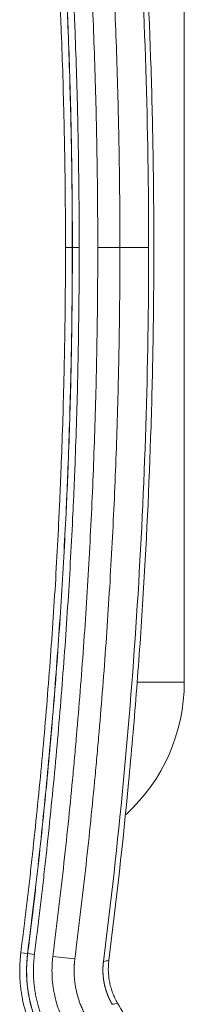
# Model space of a CAD drawing. Header units: millimetres. Extents: x 0 to 594, y 0 to 420.
# Tile 226 of 256: x 365 to 368.61, y 298.15 to 319.85. Entities that reach past the tile are written whole.
import ezdxf

# ---------------------------------------------------------------- set-up
doc = ezdxf.new("R2010")
doc.units = ezdxf.units.MM
doc.layers.add('1', color=7, linetype='Continuous', true_color=0xffffff)

msp = doc.modelspace()

# ---------------------------------------------------------------- linework, layer by layer
at = {"layer": '1', "color": 155, "linetype": 'Continuous', "lineweight": 18}
for p, q in [((368.615, 324.848), (368.615, 305.248)), ((366.712, 314.824), (367.2, 314.824))]:
    msp.add_line(p, q, dxfattribs=at)
at = {"layer": '1', "color": 155, "linetype": 'Continuous', "lineweight": 13}
for p, q in [((368.615, 305.248), (367.582, 305.248)), ((365.02, 299.288), (365.169, 299.271)), ((365.169, 299.271), (365.171, 299.271)), ((365.171, 299.271), (365.32, 299.254)), ((366.209, 299.154), (365.725, 299.209))]:
    msp.add_line(p, q, dxfattribs=at)
at = {"layer": '1', "color": 155, "linetype": 'Continuous', "lineweight": 18}
msp.add_arc((364.665, 305.248), 3.95, 312.5545, 0, dxfattribs=at)
at = {"layer": '1', "color": 155, "linetype": 'Continuous', "lineweight": 13}
for points, knots in [([(365.169, 330.378), (365.178, 330.297), (365.189, 330.216), (365.201, 330.116), (365.204, 330.096), (365.209, 330.055), (365.216, 329.995), (365.224, 329.934), (365.234, 329.854), (365.239, 329.813), (365.249, 329.733), (365.263, 329.612), (365.278, 329.491), (365.307, 329.249), (365.325, 329.087), (365.363, 328.765), (365.381, 328.603), (365.435, 328.119), (365.469, 327.796), (365.536, 327.15), (365.568, 326.826), (365.66, 325.856), (365.716, 325.209), (365.819, 323.913), (365.865, 323.265), (365.947, 321.968), (365.983, 321.319), (366.022, 320.508), (366.029, 320.346), (366.043, 320.021), (366.05, 319.859), (366.069, 319.372), (366.092, 318.722), (366.11, 318.073), (366.122, 317.586), (366.125, 317.423), (366.132, 317.098), (366.14, 316.611), (366.148, 315.962), (366.151, 315.474), (366.152, 315.23), (366.152, 315.149), (366.152, 314.987), (366.152, 314.906), (366.153, 314.824)], [0, 0, 0, 0, 0.015625, 0.015625, 0.019531, 0.019531, 0.023437, 0.03125, 0.03125, 0.039062, 0.039062, 0.046875, 0.0625, 0.0625, 0.09375, 0.09375, 0.125, 0.125, 0.1875, 0.1875, 0.25, 0.25, 0.375, 0.375, 0.5, 0.5, 0.625, 0.625, 0.65625, 0.65625, 0.6875, 0.6875, 0.75, 0.8125, 0.8125, 0.84375, 0.84375, 0.875, 0.9375, 0.96875, 0.96875, 0.984375, 0.984375, 1, 1, 1, 1]), ([(366.155, 314.824), (366.155, 314.906), (366.154, 314.987), (366.154, 315.149), (366.154, 315.23), (366.153, 315.474), (366.15, 315.961), (366.142, 316.611), (366.134, 317.098), (366.127, 317.423), (366.124, 317.586), (366.112, 318.073), (366.094, 318.722), (366.071, 319.372), (366.052, 319.859), (366.045, 320.021), (366.031, 320.346), (366.024, 320.508), (365.985, 321.319), (365.949, 321.968), (365.867, 323.265), (365.821, 323.913), (365.719, 325.209), (365.662, 325.856), (365.57, 326.826), (365.538, 327.15), (365.471, 327.796), (365.437, 328.119), (365.383, 328.603), (365.365, 328.765), (365.328, 329.088), (365.309, 329.249), (365.28, 329.491), (365.265, 329.612), (365.251, 329.733), (365.241, 329.814), (365.236, 329.854), (365.226, 329.935), (365.219, 329.995), (365.211, 330.056), (365.206, 330.096), (365.203, 330.116), (365.191, 330.217), (365.18, 330.297), (365.171, 330.378)], [0, 0, 0, 0, 0.015625, 0.015625, 0.03125, 0.03125, 0.0625, 0.125, 0.15625, 0.15625, 0.1875, 0.1875, 0.25, 0.3125, 0.3125, 0.34375, 0.34375, 0.375, 0.375, 0.5, 0.5, 0.625, 0.625, 0.75, 0.75, 0.8125, 0.8125, 0.875, 0.875, 0.90625, 0.90625, 0.9375, 0.9375, 0.953125, 0.960937, 0.960937, 0.96875, 0.96875, 0.976562, 0.980469, 0.980469, 0.984375, 0.984375, 1, 1, 1, 1]), ([(365.32, 330.395), (365.324, 330.354), (365.334, 330.274), (365.345, 330.193), (365.352, 330.132), (365.355, 330.112), (365.36, 330.072), (365.367, 330.011), (365.375, 329.951), (365.385, 329.87), (365.39, 329.83), (365.4, 329.749), (365.414, 329.628), (365.429, 329.507), (365.458, 329.265), (365.477, 329.103), (365.514, 328.78), (365.532, 328.618), (365.586, 328.133), (365.62, 327.81), (365.687, 327.163), (365.719, 326.839), (365.812, 325.868), (365.868, 325.22), (365.971, 323.923), (366.017, 323.274), (366.099, 321.976), (366.135, 321.326), (366.173, 320.514), (366.181, 320.352), (366.195, 320.027), (366.202, 319.864), (366.221, 319.377), (366.244, 318.727), (366.262, 318.076), (366.273, 317.589), (366.277, 317.426), (366.283, 317.101), (366.292, 316.613), (366.3, 315.963), (366.303, 315.475), (366.304, 315.231), (366.304, 315.15), (366.304, 314.987), (366.304, 314.906), (366.304, 314.824)], [0, 0, 0, 0, 0.007813, 0.015625, 0.015625, 0.019531, 0.019531, 0.023438, 0.03125, 0.03125, 0.039063, 0.039063, 0.046875, 0.0625, 0.0625, 0.09375, 0.09375, 0.125, 0.125, 0.1875, 0.1875, 0.25, 0.25, 0.375, 0.375, 0.5, 0.5, 0.625, 0.625, 0.65625, 0.65625, 0.6875, 0.6875, 0.75, 0.8125, 0.8125, 0.84375, 0.84375, 0.875, 0.9375, 0.96875, 0.96875, 0.984375, 0.984375, 1, 1, 1, 1]), ([(366.712, 314.824), (366.712, 315.477), (366.707, 316.129), (366.694, 316.945), (366.691, 317.108), (366.685, 317.434), (366.674, 317.923), (366.66, 318.412), (366.63, 319.39), (366.604, 320.042), (366.542, 321.345), (366.506, 321.996), (366.424, 323.299), (366.377, 323.95), (366.3, 324.925), (366.26, 325.413), (366.216, 325.9), (366.187, 326.225), (366.172, 326.387), (366.095, 327.199), (366.028, 327.848), (365.92, 328.821), (365.882, 329.145), (365.825, 329.631), (365.805, 329.793), (365.775, 330.035), (365.765, 330.116), (365.75, 330.238), (365.745, 330.278), (365.739, 330.329), (365.737, 330.339), (365.735, 330.359), (365.733, 330.369), (365.731, 330.39), (365.73, 330.4), (365.727, 330.42), (365.726, 330.43), (365.725, 330.44)], [0, 0, 0, 0, 0.125, 0.125, 0.15625, 0.15625, 0.1875, 0.25, 0.25, 0.375, 0.375, 0.5, 0.5, 0.625, 0.625, 0.6875, 0.71875, 0.71875, 0.75, 0.75, 0.875, 0.875, 0.9375, 0.9375, 0.96875, 0.96875, 0.984375, 0.984375, 0.992187, 0.992187, 0.994141, 0.994141, 0.996094, 0.996094, 0.998047, 0.998047, 1, 1, 1, 1]), ([(366.209, 330.494), (366.21, 330.484), (366.211, 330.474), (366.214, 330.454), (366.215, 330.444), (366.218, 330.423), (366.219, 330.413), (366.221, 330.398), (366.222, 330.393), (366.223, 330.383), (366.224, 330.378), (366.23, 330.332), (366.235, 330.291), (366.25, 330.17), (366.26, 330.088), (366.28, 329.926), (366.29, 329.845), (366.309, 329.682), (366.319, 329.601), (366.367, 329.195), (366.405, 328.87), (366.513, 327.894), (366.58, 327.242), (366.658, 326.428), (366.673, 326.265), (366.702, 325.939), (366.746, 325.45), (366.786, 324.96), (366.864, 323.981), (366.91, 323.328), (366.993, 322.021), (367.029, 321.368), (367.091, 320.06), (367.117, 319.406), (367.148, 318.425), (367.161, 317.934), (367.172, 317.443), (367.179, 317.116), (367.181, 316.952), (367.194, 316.134), (367.2, 315.479), (367.2, 314.824)], [0, 0, 0, 0, 0.001953, 0.001953, 0.003906, 0.003906, 0.005859, 0.005859, 0.006836, 0.006836, 0.007813, 0.007813, 0.015625, 0.015625, 0.03125, 0.03125, 0.046875, 0.046875, 0.0625, 0.0625, 0.125, 0.125, 0.25, 0.25, 0.28125, 0.28125, 0.3125, 0.375, 0.375, 0.5, 0.5, 0.625, 0.625, 0.75, 0.75, 0.8125, 0.84375, 0.84375, 0.875, 0.875, 1, 1, 1, 1]), ([(366.003, 314.824), (366.003, 314.905), (366.003, 314.987), (366.002, 315.149), (366.002, 315.23), (366.001, 315.473), (365.998, 315.96), (365.99, 316.609), (365.982, 317.096), (365.975, 317.42), (365.972, 317.583), (365.96, 318.069), (365.942, 318.718), (365.919, 319.367), (365.9, 319.853), (365.893, 320.015), (365.879, 320.34), (365.872, 320.502), (365.833, 321.312), (365.798, 321.96), (365.716, 323.256), (365.669, 323.903), (365.567, 325.198), (365.511, 325.844), (365.419, 326.813), (365.387, 327.136), (365.32, 327.782), (365.286, 328.105), (365.232, 328.588), (365.214, 328.75), (365.176, 329.072), (365.158, 329.233), (365.129, 329.475), (365.114, 329.596), (365.1, 329.717), (365.09, 329.797), (365.085, 329.838), (365.075, 329.918), (365.067, 329.979), (365.06, 330.039), (365.056, 330.069), (365.055, 330.079), (365.052, 330.099), (365.051, 330.109), (365.045, 330.16), (365.034, 330.24), (365.025, 330.321), (365.02, 330.361)], [0, 0, 0, 0, 0.015625, 0.015625, 0.03125, 0.03125, 0.0625, 0.125, 0.15625, 0.15625, 0.1875, 0.1875, 0.25, 0.3125, 0.3125, 0.34375, 0.34375, 0.375, 0.375, 0.5, 0.5, 0.625, 0.625, 0.75, 0.75, 0.8125, 0.8125, 0.875, 0.875, 0.90625, 0.90625, 0.9375, 0.9375, 0.953125, 0.960937, 0.960937, 0.96875, 0.96875, 0.976563, 0.980469, 0.980469, 0.982422, 0.982422, 0.984375, 0.984375, 0.992188, 1, 1, 1, 1]), ([(365.02, 299.288), (365.025, 299.328), (365.034, 299.408), (365.045, 299.489), (365.051, 299.539), (365.052, 299.549), (365.055, 299.569), (365.056, 299.58), (365.06, 299.61), (365.067, 299.67), (365.075, 299.731), (365.085, 299.811), (365.09, 299.851), (365.1, 299.932), (365.114, 300.053), (365.129, 300.174), (365.158, 300.415), (365.176, 300.576), (365.214, 300.899), (365.232, 301.06), (365.286, 301.544), (365.32, 301.867), (365.387, 302.512), (365.419, 302.835), (365.511, 303.804), (365.567, 304.451), (365.669, 305.745), (365.716, 306.393), (365.798, 307.688), (365.833, 308.336), (365.872, 309.147), (365.879, 309.309), (365.893, 309.633), (365.9, 309.795), (365.919, 310.282), (365.942, 310.931), (365.96, 311.579), (365.972, 312.066), (365.975, 312.228), (365.982, 312.553), (365.99, 313.039), (365.998, 313.688), (366.001, 314.175), (366.002, 314.419), (366.002, 314.5), (366.003, 314.662), (366.003, 314.743), (366.003, 314.824)], [0, 0, 0, 0, 0.007812, 0.015625, 0.015625, 0.017578, 0.017578, 0.019531, 0.019531, 0.023437, 0.03125, 0.03125, 0.039062, 0.039062, 0.046875, 0.0625, 0.0625, 0.09375, 0.09375, 0.125, 0.125, 0.1875, 0.1875, 0.25, 0.25, 0.375, 0.375, 0.5, 0.5, 0.625, 0.625, 0.65625, 0.65625, 0.6875, 0.6875, 0.75, 0.8125, 0.8125, 0.84375, 0.84375, 0.875, 0.9375, 0.96875, 0.96875, 0.984375, 0.984375, 1, 1, 1, 1]), ([(366.153, 314.824), (366.152, 314.743), (366.152, 314.662), (366.152, 314.499), (366.152, 314.418), (366.151, 314.174), (366.148, 313.687), (366.14, 313.037), (366.132, 312.55), (366.125, 312.225), (366.122, 312.063), (366.11, 311.576), (366.092, 310.926), (366.069, 310.277), (366.05, 309.79), (366.043, 309.628), (366.029, 309.303), (366.022, 309.141), (365.983, 308.329), (365.947, 307.681), (365.865, 306.384), (365.819, 305.736), (365.716, 304.44), (365.66, 303.793), (365.568, 302.822), (365.536, 302.499), (365.469, 301.853), (365.435, 301.53), (365.381, 301.045), (365.363, 300.884), (365.325, 300.561), (365.307, 300.4), (365.278, 300.158), (365.263, 300.037), (365.249, 299.916), (365.239, 299.835), (365.234, 299.795), (365.224, 299.714), (365.216, 299.654), (365.209, 299.593), (365.204, 299.553), (365.201, 299.533), (365.189, 299.432), (365.178, 299.352), (365.169, 299.271)], [0, 0, 0, 0, 0.015625, 0.015625, 0.03125, 0.03125, 0.0625, 0.125, 0.15625, 0.15625, 0.1875, 0.1875, 0.25, 0.3125, 0.3125, 0.34375, 0.34375, 0.375, 0.375, 0.5, 0.5, 0.625, 0.625, 0.75, 0.75, 0.8125, 0.8125, 0.875, 0.875, 0.90625, 0.90625, 0.9375, 0.9375, 0.953125, 0.960937, 0.960937, 0.96875, 0.96875, 0.976562, 0.980469, 0.980469, 0.984375, 0.984375, 1, 1, 1, 1]), ([(365.171, 299.271), (365.18, 299.351), (365.191, 299.432), (365.203, 299.533), (365.206, 299.553), (365.211, 299.593), (365.219, 299.654), (365.226, 299.714), (365.236, 299.795), (365.241, 299.835), (365.251, 299.916), (365.265, 300.037), (365.28, 300.158), (365.309, 300.4), (365.328, 300.561), (365.365, 300.884), (365.383, 301.045), (365.437, 301.53), (365.471, 301.853), (365.538, 302.499), (365.57, 302.822), (365.662, 303.792), (365.719, 304.44), (365.821, 305.736), (365.867, 306.384), (365.949, 307.681), (365.985, 308.329), (366.024, 309.141), (366.031, 309.303), (366.045, 309.628), (366.052, 309.79), (366.071, 310.277), (366.094, 310.926), (366.112, 311.576), (366.124, 312.063), (366.127, 312.225), (366.134, 312.55), (366.142, 313.037), (366.15, 313.687), (366.153, 314.174), (366.154, 314.418), (366.154, 314.499), (366.154, 314.662), (366.155, 314.743), (366.155, 314.824)], [0, 0, 0, 0, 0.015625, 0.015625, 0.019531, 0.019531, 0.023437, 0.03125, 0.03125, 0.039062, 0.039062, 0.046875, 0.0625, 0.0625, 0.09375, 0.09375, 0.125, 0.125, 0.1875, 0.1875, 0.25, 0.25, 0.375, 0.375, 0.5, 0.5, 0.625, 0.625, 0.65625, 0.65625, 0.6875, 0.6875, 0.75, 0.8125, 0.8125, 0.84375, 0.84375, 0.875, 0.9375, 0.96875, 0.96875, 0.984375, 0.984375, 1, 1, 1, 1]), ([(366.304, 314.824), (366.304, 314.743), (366.304, 314.662), (366.304, 314.499), (366.304, 314.418), (366.303, 314.174), (366.3, 313.686), (366.292, 313.035), (366.283, 312.548), (366.277, 312.223), (366.273, 312.06), (366.262, 311.572), (366.244, 310.922), (366.221, 310.272), (366.202, 309.784), (366.195, 309.622), (366.181, 309.297), (366.173, 309.134), (366.135, 308.322), (366.099, 307.673), (366.017, 306.375), (365.971, 305.726), (365.868, 304.429), (365.812, 303.781), (365.719, 302.809), (365.687, 302.486), (365.62, 301.839), (365.586, 301.515), (365.532, 301.03), (365.514, 300.869), (365.477, 300.546), (365.458, 300.384), (365.429, 300.142), (365.414, 300.021), (365.4, 299.9), (365.39, 299.819), (365.385, 299.779), (365.375, 299.698), (365.367, 299.637), (365.36, 299.577), (365.355, 299.536), (365.352, 299.516), (365.345, 299.456), (365.334, 299.375), (365.324, 299.294), (365.32, 299.254)], [0, 0, 0, 0, 0.015625, 0.015625, 0.03125, 0.03125, 0.0625, 0.125, 0.15625, 0.15625, 0.1875, 0.1875, 0.25, 0.3125, 0.3125, 0.34375, 0.34375, 0.375, 0.375, 0.5, 0.5, 0.625, 0.625, 0.75, 0.75, 0.8125, 0.8125, 0.875, 0.875, 0.90625, 0.90625, 0.9375, 0.9375, 0.953125, 0.960937, 0.960937, 0.96875, 0.96875, 0.976562, 0.980469, 0.980469, 0.984375, 0.984375, 0.992187, 1, 1, 1, 1]), ([(365.725, 299.209), (365.726, 299.219), (365.727, 299.229), (365.73, 299.249), (365.731, 299.259), (365.733, 299.279), (365.735, 299.289), (365.737, 299.31), (365.739, 299.32), (365.745, 299.37), (365.75, 299.411), (365.765, 299.532), (365.775, 299.613), (365.805, 299.856), (365.825, 300.018), (365.882, 300.504), (365.92, 300.828), (366.028, 301.8), (366.095, 302.449), (366.172, 303.261), (366.187, 303.424), (366.216, 303.749), (366.26, 304.236), (366.3, 304.724), (366.377, 305.699), (366.424, 306.35), (366.506, 307.652), (366.542, 308.304), (366.604, 309.607), (366.63, 310.259), (366.66, 311.236), (366.674, 311.726), (366.685, 312.215), (366.691, 312.541), (366.694, 312.704), (366.707, 313.519), (366.712, 314.172), (366.712, 314.824)], [0, 0, 0, 0, 0.001953, 0.001953, 0.003906, 0.003906, 0.005859, 0.005859, 0.007813, 0.007813, 0.015625, 0.015625, 0.03125, 0.03125, 0.0625, 0.0625, 0.125, 0.125, 0.25, 0.25, 0.28125, 0.28125, 0.3125, 0.375, 0.375, 0.5, 0.5, 0.625, 0.625, 0.75, 0.75, 0.8125, 0.84375, 0.84375, 0.875, 0.875, 1, 1, 1, 1]), ([(367.2, 314.824), (367.2, 314.17), (367.194, 313.515), (367.181, 312.697), (367.179, 312.533), (367.172, 312.206), (367.161, 311.715), (367.148, 311.224), (367.117, 310.243), (367.091, 309.589), (367.029, 308.281), (366.993, 307.627), (366.91, 306.32), (366.864, 305.667), (366.786, 304.688), (366.746, 304.199), (366.702, 303.71), (366.673, 303.384), (366.658, 303.221), (366.58, 302.406), (366.513, 301.755), (366.405, 300.779), (366.367, 300.454), (366.319, 300.048), (366.309, 299.966), (366.29, 299.804), (366.28, 299.723), (366.26, 299.56), (366.25, 299.479), (366.235, 299.357), (366.23, 299.317), (366.224, 299.271), (366.223, 299.266), (366.222, 299.256), (366.221, 299.251), (366.219, 299.235), (366.218, 299.225), (366.215, 299.205), (366.214, 299.195), (366.211, 299.174), (366.21, 299.164), (366.209, 299.154)], [0, 0, 0, 0, 0.125, 0.125, 0.15625, 0.15625, 0.1875, 0.25, 0.25, 0.375, 0.375, 0.5, 0.5, 0.625, 0.625, 0.6875, 0.71875, 0.71875, 0.75, 0.75, 0.875, 0.875, 0.9375, 0.9375, 0.953125, 0.953125, 0.96875, 0.96875, 0.984375, 0.984375, 0.992187, 0.992187, 0.993164, 0.993164, 0.994141, 0.994141, 0.996094, 0.996094, 0.998047, 0.998047, 1, 1, 1, 1]), ([(365.429, 297.272), (365.408, 297.311), (365.387, 297.349), (365.347, 297.427), (365.328, 297.466), (365.291, 297.545), (365.273, 297.585), (365.238, 297.665), (365.222, 297.705), (365.199, 297.767), (365.191, 297.787), (365.18, 297.818), (365.176, 297.828), (365.169, 297.849), (365.152, 297.901), (365.135, 297.953), (365.099, 298.079), (365.078, 298.163), (365.056, 298.271), (365.052, 298.292), (365.046, 298.324), (365.045, 298.335), (365.041, 298.357), (365.039, 298.367), (365.03, 298.421), (365.024, 298.465), (365.014, 298.551), (365.01, 298.594), (365.003, 298.681), (365, 298.724), (364.998, 298.789), (364.997, 298.832), (364.996, 298.875), (364.997, 298.94), (364.998, 298.984), (365.001, 299.071), (365.004, 299.114), (365.011, 299.201), (365.015, 299.244), (365.02, 299.288)], [0, 0, 0, 0, 0.0625, 0.0625, 0.125, 0.125, 0.1875, 0.1875, 0.25, 0.25, 0.28125, 0.28125, 0.296875, 0.296875, 0.3125, 0.375, 0.375, 0.5, 0.5, 0.53125, 0.53125, 0.546875, 0.546875, 0.5625, 0.5625, 0.625, 0.625, 0.6875, 0.6875, 0.75, 0.75, 0.78125, 0.8125, 0.8125, 0.875, 0.875, 0.9375, 0.9375, 1, 1, 1, 1]), ([(365.169, 299.271), (365.164, 299.229), (365.16, 299.188), (365.154, 299.105), (365.151, 299.063), (365.147, 298.981), (365.146, 298.939), (365.146, 298.877), (365.146, 298.836), (365.147, 298.794), (365.15, 298.732), (365.155, 298.649), (365.163, 298.567), (365.173, 298.484), (365.179, 298.443), (365.187, 298.392), (365.189, 298.381), (365.192, 298.361), (365.194, 298.35), (365.2, 298.319), (365.204, 298.299), (365.224, 298.197), (365.244, 298.116), (365.279, 297.995), (365.292, 297.956), (365.308, 297.906), (365.311, 297.896), (365.318, 297.876), (365.322, 297.866), (365.332, 297.837), (365.34, 297.817), (365.362, 297.759), (365.378, 297.72), (365.41, 297.643), (365.428, 297.605), (365.463, 297.53), (365.482, 297.493), (365.52, 297.418), (365.54, 297.382), (365.56, 297.345)], [0, 0, 0, 0, 0.0625, 0.0625, 0.125, 0.125, 0.1875, 0.1875, 0.21875, 0.25, 0.25, 0.3125, 0.375, 0.375, 0.4375, 0.4375, 0.453125, 0.453125, 0.46875, 0.46875, 0.5, 0.5, 0.625, 0.625, 0.6875, 0.6875, 0.703125, 0.703125, 0.71875, 0.71875, 0.75, 0.75, 0.8125, 0.8125, 0.875, 0.875, 0.9375, 0.9375, 1, 1, 1, 1]), ([(365.562, 297.346), (365.542, 297.383), (365.522, 297.419), (365.484, 297.493), (365.465, 297.53), (365.43, 297.605), (365.413, 297.643), (365.38, 297.719), (365.365, 297.758), (365.32, 297.873), (365.294, 297.952), (365.259, 298.071), (365.248, 298.112), (365.233, 298.172), (365.229, 298.193), (365.222, 298.223), (365.219, 298.233), (365.215, 298.254), (365.213, 298.264), (365.202, 298.315), (365.187, 298.397), (365.175, 298.48), (365.165, 298.563), (365.161, 298.604), (365.156, 298.667), (365.155, 298.687), (365.153, 298.719), (365.152, 298.729), (365.151, 298.75), (365.151, 298.76), (365.15, 298.792), (365.149, 298.834), (365.148, 298.875), (365.148, 298.938), (365.149, 298.979), (365.153, 299.063), (365.156, 299.104), (365.162, 299.188), (365.166, 299.229), (365.171, 299.271)], [0, 0, 0, 0, 0.0625, 0.0625, 0.125, 0.125, 0.1875, 0.1875, 0.25, 0.25, 0.375, 0.375, 0.4375, 0.4375, 0.46875, 0.46875, 0.484375, 0.484375, 0.5, 0.5, 0.5625, 0.625, 0.625, 0.6875, 0.6875, 0.71875, 0.71875, 0.734375, 0.734375, 0.75, 0.75, 0.78125, 0.8125, 0.8125, 0.875, 0.875, 0.9375, 0.9375, 1, 1, 1, 1]), ([(365.32, 299.254), (365.315, 299.214), (365.312, 299.175), (365.305, 299.095), (365.303, 299.056), (365.299, 298.976), (365.298, 298.937), (365.298, 298.877), (365.298, 298.837), (365.299, 298.797), (365.3, 298.767), (365.301, 298.757), (365.302, 298.738), (365.302, 298.728), (365.304, 298.698), (365.306, 298.678), (365.31, 298.618), (365.314, 298.579), (365.324, 298.5), (365.335, 298.421), (365.35, 298.343), (365.36, 298.294), (365.362, 298.284), (365.366, 298.265), (365.368, 298.255), (365.375, 298.226), (365.379, 298.206), (365.394, 298.149), (365.404, 298.11), (365.437, 297.996), (365.462, 297.922), (365.505, 297.811), (365.52, 297.775), (365.551, 297.702), (365.567, 297.666), (365.601, 297.595), (365.618, 297.559), (365.655, 297.489), (365.673, 297.454), (365.693, 297.419)], [0, 0, 0, 0, 0.0625, 0.0625, 0.125, 0.125, 0.1875, 0.1875, 0.21875, 0.25, 0.25, 0.265625, 0.265625, 0.28125, 0.28125, 0.3125, 0.3125, 0.375, 0.375, 0.4375, 0.5, 0.5, 0.515625, 0.515625, 0.53125, 0.53125, 0.5625, 0.5625, 0.625, 0.625, 0.75, 0.75, 0.8125, 0.8125, 0.875, 0.875, 0.9375, 0.9375, 1, 1, 1, 1]), ([(366.049, 297.617), (366.041, 297.632), (366.032, 297.647), (366.016, 297.678), (366.008, 297.693), (365.984, 297.739), (365.969, 297.77), (365.947, 297.816), (365.94, 297.832), (365.925, 297.863), (365.919, 297.879), (365.898, 297.926), (365.885, 297.958), (365.848, 298.054), (365.826, 298.118), (365.788, 298.25), (365.771, 298.317), (365.754, 298.401), (365.75, 298.418), (365.746, 298.444), (365.744, 298.453), (365.741, 298.47), (365.734, 298.513), (365.728, 298.555), (365.715, 298.658), (365.71, 298.727), (365.705, 298.864), (365.705, 298.933), (365.709, 299.019), (365.71, 299.036), (365.712, 299.071), (365.714, 299.088), (365.716, 299.122), (365.718, 299.14), (365.721, 299.174), (365.723, 299.191), (365.725, 299.209)], [0, 0, 0, 0, 0.03125, 0.03125, 0.0625, 0.0625, 0.125, 0.125, 0.15625, 0.15625, 0.1875, 0.1875, 0.25, 0.25, 0.375, 0.375, 0.5, 0.5, 0.53125, 0.53125, 0.546875, 0.546875, 0.5625, 0.625, 0.625, 0.75, 0.75, 0.875, 0.875, 0.90625, 0.90625, 0.9375, 0.9375, 0.96875, 0.96875, 1, 1, 1, 1]), ([(366.209, 299.154), (366.208, 299.147), (366.207, 299.14), (366.206, 299.126), (366.205, 299.119), (366.203, 299.098), (366.201, 299.084), (366.199, 299.063), (366.199, 299.056), (366.198, 299.041), (366.197, 299.034), (366.196, 299.013), (366.195, 298.999), (366.194, 298.978), (366.194, 298.971), (366.193, 298.957), (366.193, 298.936), (366.192, 298.915), (366.192, 298.873), (366.193, 298.845), (366.196, 298.76), (366.2, 298.704), (366.21, 298.62), (366.214, 298.592), (366.22, 298.557), (366.221, 298.55), (366.224, 298.536), (366.225, 298.529), (366.229, 298.508), (366.232, 298.494), (366.246, 298.425), (366.259, 298.37), (366.283, 298.29), (366.291, 298.263), (366.309, 298.21), (366.319, 298.183), (366.334, 298.144), (366.339, 298.131), (366.347, 298.112), (366.35, 298.105), (366.354, 298.096), (366.355, 298.092), (366.358, 298.086), (366.365, 298.07), (366.372, 298.054), (366.381, 298.035), (366.384, 298.028), (366.389, 298.016), (366.404, 297.984), (366.42, 297.952), (366.436, 297.921), (366.44, 297.915), (366.446, 297.902), (366.45, 297.896), (366.46, 297.878), (366.467, 297.865), (366.474, 297.853)], [0, 0, 0, 0, 0.015625, 0.015625, 0.03125, 0.03125, 0.0625, 0.0625, 0.078125, 0.078125, 0.09375, 0.09375, 0.125, 0.125, 0.140625, 0.140625, 0.15625, 0.1875, 0.1875, 0.25, 0.25, 0.375, 0.375, 0.4375, 0.4375, 0.453125, 0.453125, 0.46875, 0.46875, 0.5, 0.5, 0.625, 0.625, 0.6875, 0.6875, 0.75, 0.75, 0.78125, 0.78125, 0.796875, 0.796875, 0.804688, 0.804688, 0.8125, 0.84375, 0.84375, 0.859375, 0.859375, 0.875, 0.9375, 0.9375, 0.953125, 0.953125, 0.96875, 0.96875, 1, 1, 1, 1])]:
    msp.add_open_spline(points, degree=3, knots=knots, dxfattribs=at)
at = {"layer": '1', "color": 155, "linetype": 'Continuous', "lineweight": 18}
for points, knots in [([(366.838, 330.552), (367.003, 329.249), (367.148, 327.942), (367.396, 325.326), (367.499, 324.015), (367.665, 321.392), (367.727, 320.08), (367.81, 317.453), (367.831, 316.138), (367.831, 314.824)], [0, 0, 0, 0, 0.25, 0.25, 0.5, 0.5, 0.75, 0.75, 1, 1, 1, 1]), ([(367.946, 314.824), (367.946, 314.989), (367.945, 315.153), (367.944, 315.481), (367.943, 315.645), (367.939, 316.138), (367.935, 316.466), (367.92, 317.451), (367.904, 318.107), (367.842, 320.074), (367.78, 321.384), (367.657, 323.347), (367.611, 324.001), (367.508, 325.308), (367.451, 325.961), (367.266, 327.92), (367.121, 329.225), (366.957, 330.529)], [0, 0, 0, 0, 0.03125, 0.03125, 0.0625, 0.0625, 0.125, 0.125, 0.25, 0.25, 0.5, 0.5, 0.625, 0.625, 0.75, 0.75, 1, 1, 1, 1]), ([(366.003, 314.824), (366.007, 314.824), (366.012, 314.824), (366.022, 314.824), (366.031, 314.824), (366.04, 314.824), (366.047, 314.824), (366.049, 314.824), (366.053, 314.824), (366.054, 314.824), (366.056, 314.824), (366.062, 314.824), (366.071, 314.824), (366.084, 314.824), (366.091, 314.824), (366.096, 314.824), (366.097, 314.824), (366.099, 314.824), (366.102, 314.824), (366.104, 314.824), (366.109, 314.824), (366.116, 314.824), (366.122, 314.824), (366.126, 314.824), (366.127, 314.824), (366.129, 314.824), (366.13, 314.824), (366.131, 314.824), (366.134, 314.824), (366.139, 314.824), (366.144, 314.824), (366.147, 314.824), (366.149, 314.824), (366.149, 314.824), (366.15, 314.824), (366.151, 314.824), (366.152, 314.824), (366.152, 314.824), (366.153, 314.824)], [0, 0, 0, 0, 0.0625, 0.0625, 0.125, 0.1875, 0.1875, 0.21875, 0.21875, 0.234375, 0.234375, 0.25, 0.3125, 0.375, 0.4375, 0.4375, 0.453125, 0.453125, 0.46875, 0.5, 0.5, 0.5625, 0.625, 0.625, 0.65625, 0.65625, 0.671875, 0.671875, 0.6875, 0.75, 0.8125, 0.875, 0.875, 0.90625, 0.90625, 0.9375, 0.9375, 1, 1, 1, 1]), ([(366.155, 314.824), (366.155, 314.824), (366.155, 314.824), (366.157, 314.824), (366.159, 314.824), (366.161, 314.824), (366.164, 314.824), (366.164, 314.824), (366.166, 314.824), (366.166, 314.824), (366.167, 314.824), (366.17, 314.824), (366.175, 314.824), (366.182, 314.824), (366.188, 314.824), (366.192, 314.824), (366.193, 314.824), (366.194, 314.824), (366.197, 314.824), (366.199, 314.824), (366.205, 314.824), (366.212, 314.824), (366.219, 314.824), (366.225, 314.824), (366.227, 314.824), (366.231, 314.824), (366.232, 314.824), (366.234, 314.824), (366.239, 314.824), (366.249, 314.824), (366.262, 314.824), (366.271, 314.824), (366.278, 314.824), (366.281, 314.824), (366.285, 314.824), (366.288, 314.824), (366.295, 314.824), (366.3, 314.824), (366.304, 314.824)], [0, 0, 0, 0, 0.0625, 0.0625, 0.125, 0.1875, 0.1875, 0.21875, 0.21875, 0.234375, 0.234375, 0.25, 0.3125, 0.375, 0.4375, 0.4375, 0.453125, 0.453125, 0.46875, 0.5, 0.5, 0.5625, 0.625, 0.625, 0.65625, 0.65625, 0.671875, 0.671875, 0.6875, 0.75, 0.8125, 0.875, 0.875, 0.90625, 0.90625, 0.9375, 0.9375, 1, 1, 1, 1]), ([(367.831, 314.824), (367.831, 313.51), (367.81, 312.196), (367.727, 309.569), (367.665, 308.256), (367.499, 305.633), (367.396, 304.323), (367.148, 301.706), (367.003, 300.4), (366.838, 299.096)], [0, 0, 0, 0, 0.25, 0.25, 0.5, 0.5, 0.75, 0.75, 1, 1, 1, 1]), ([(366.957, 299.12), (367.121, 300.424), (367.266, 301.728), (367.451, 303.687), (367.508, 304.341), (367.611, 305.648), (367.657, 306.302), (367.78, 308.265), (367.842, 309.575), (367.904, 311.542), (367.92, 312.198), (367.935, 313.183), (367.939, 313.511), (367.943, 314.003), (367.944, 314.167), (367.945, 314.496), (367.946, 314.66), (367.946, 314.824)], [0, 0, 0, 0, 0.25, 0.25, 0.375, 0.375, 0.5, 0.5, 0.75, 0.75, 0.875, 0.875, 0.9375, 0.9375, 0.96875, 0.96875, 1, 1, 1, 1]), ([(366.838, 299.096), (366.837, 299.095), (366.837, 299.092), (366.837, 299.087), (366.836, 299.083), (366.836, 299.078), (366.835, 299.074), (366.835, 299.069), (366.834, 299.065), (366.834, 299.06), (366.833, 299.056), (366.833, 299.051), (366.832, 299.047), (366.832, 299.042), (366.831, 299.038), (366.831, 299.033), (366.831, 299.029), (366.83, 299.024), (366.83, 299.02), (366.83, 299.015), (366.829, 299.011), (366.829, 299.006), (366.829, 299.002), (366.828, 298.997), (366.828, 298.993), (366.828, 298.988), (366.828, 298.984), (366.827, 298.979), (366.827, 298.975), (366.827, 298.97), (366.827, 298.966), (366.827, 298.961), (366.827, 298.957), (366.826, 298.952), (366.826, 298.948), (366.826, 298.943), (366.826, 298.939), (366.826, 298.934), (366.826, 298.93), (366.826, 298.925), (366.826, 298.921), (366.826, 298.916), (366.826, 298.912), (366.826, 298.907), (366.826, 298.903), (366.826, 298.898), (366.826, 298.894), (366.826, 298.889), (366.826, 298.885), (366.826, 298.88), (366.826, 298.876), (366.826, 298.871), (366.826, 298.867), (366.826, 298.862), (366.827, 298.858), (366.827, 298.853), (366.827, 298.849), (366.827, 298.844), (366.827, 298.84), (366.828, 298.835), (366.828, 298.831), (366.828, 298.826), (366.828, 298.822), (366.829, 298.817), (366.829, 298.813), (366.829, 298.808), (366.829, 298.803), (366.83, 298.799), (366.83, 298.794), (366.83, 298.79), (366.831, 298.785), (366.831, 298.781), (366.832, 298.776), (366.832, 298.772), (366.832, 298.768), (366.833, 298.763), (366.833, 298.759), (366.834, 298.754), (366.834, 298.75), (366.835, 298.745), (366.835, 298.741), (366.836, 298.736), (366.836, 298.732), (366.837, 298.727), (366.837, 298.723), (366.838, 298.718), (366.838, 298.714), (366.839, 298.709), (366.84, 298.705), (366.84, 298.7), (366.841, 298.696), (366.842, 298.691), (366.842, 298.687), (366.843, 298.682), (366.844, 298.678), (366.844, 298.673), (366.845, 298.669), (366.846, 298.665), (366.846, 298.66), (366.847, 298.656), (366.848, 298.651), (366.849, 298.647), (366.85, 298.642), (366.85, 298.638), (366.851, 298.633), (366.852, 298.629), (366.853, 298.625), (366.854, 298.62), (366.855, 298.616), (366.855, 298.611), (366.856, 298.607), (366.857, 298.602), (366.858, 298.598), (366.859, 298.594), (366.86, 298.589), (366.861, 298.585), (366.862, 298.58), (366.863, 298.576), (366.864, 298.572), (366.865, 298.567), (366.866, 298.563), (366.867, 298.558), (366.868, 298.554), (366.869, 298.55), (366.87, 298.545), (366.871, 298.541), (366.873, 298.536), (366.874, 298.532), (366.875, 298.528), (366.876, 298.523), (366.877, 298.519), (366.878, 298.515), (366.88, 298.51), (366.881, 298.506), (366.882, 298.502), (366.883, 298.497), (366.884, 298.493), (366.886, 298.489), (366.887, 298.484), (366.888, 298.48), (366.89, 298.476), (366.891, 298.471), (366.892, 298.467), (366.894, 298.463), (366.895, 298.458), (366.896, 298.454), (366.898, 298.45), (366.899, 298.445), (366.9, 298.441), (366.902, 298.437), (366.903, 298.432), (366.905, 298.428), (366.906, 298.424), (366.908, 298.42), (366.909, 298.415), (366.911, 298.411), (366.912, 298.407), (366.914, 298.403), (366.915, 298.398), (366.917, 298.394), (366.918, 298.39), (366.92, 298.386), (366.921, 298.381), (366.923, 298.377), (366.925, 298.373), (366.926, 298.369), (366.928, 298.365), (366.929, 298.36), (366.931, 298.356), (366.933, 298.352), (366.934, 298.348), (366.936, 298.344), (366.938, 298.339), (366.94, 298.335), (366.941, 298.331), (366.943, 298.327), (366.945, 298.323), (366.947, 298.319), (366.948, 298.314), (366.95, 298.31), (366.952, 298.306), (366.954, 298.302), (366.956, 298.298), (366.957, 298.294), (366.959, 298.29), (366.961, 298.286), (366.963, 298.281), (366.965, 298.277), (366.967, 298.273), (366.969, 298.269), (366.971, 298.265), (366.973, 298.261), (366.975, 298.257), (366.977, 298.253), (366.979, 298.249), (366.981, 298.245), (366.983, 298.241), (366.985, 298.237), (366.987, 298.233), (366.989, 298.229), (366.991, 298.225), (366.993, 298.221), (366.995, 298.217), (366.997, 298.213), (366.999, 298.209), (367.001, 298.205), (367.003, 298.201), (367.005, 298.197), (367.008, 298.193), (367.01, 298.189), (367.012, 298.185), (367.014, 298.181), (367.016, 298.177), (367.019, 298.173), (367.021, 298.169), (367.023, 298.165), (367.025, 298.161), (367.028, 298.157), (367.029, 298.155), (367.03, 298.153)], [0, 0, 0, 0, 0.004607, 0.009213, 0.01382, 0.018427, 0.023033, 0.02764, 0.032247, 0.036854, 0.04146, 0.046067, 0.050674, 0.05528, 0.059887, 0.064494, 0.069101, 0.073708, 0.078314, 0.082921, 0.087528, 0.092135, 0.096742, 0.101348, 0.105955, 0.110562, 0.115169, 0.119776, 0.124383, 0.12899, 0.133597, 0.138204, 0.14281, 0.147417, 0.152024, 0.156631, 0.161238, 0.165845, 0.170452, 0.175059, 0.179666, 0.184273, 0.18888, 0.193487, 0.198094, 0.202701, 0.207309, 0.211916, 0.216523, 0.22113, 0.225737, 0.230344, 0.234951, 0.239558, 0.244166, 0.248773, 0.25338, 0.257987, 0.262594, 0.267202, 0.271809, 0.276416, 0.281024, 0.285631, 0.290238, 0.294846, 0.299453, 0.30406, 0.308668, 0.313275, 0.317882, 0.32249, 0.327097, 0.331705, 0.336312, 0.34092, 0.345527, 0.350135, 0.354742, 0.35935, 0.363957, 0.368565, 0.373172, 0.37778, 0.382388, 0.386995, 0.391603, 0.396211, 0.400818, 0.405426, 0.410034, 0.414641, 0.419249, 0.423857, 0.428465, 0.433072, 0.43768, 0.442288, 0.446896, 0.451504, 0.456112, 0.46072, 0.465328, 0.469936, 0.474543, 0.479151, 0.483759, 0.488367, 0.492976, 0.497584, 0.502192, 0.5068, 0.511408, 0.516016, 0.520624, 0.525232, 0.52984, 0.534449, 0.539057, 0.543665, 0.548273, 0.552882, 0.55749, 0.562098, 0.566707, 0.571315, 0.575924, 0.580532, 0.58514, 0.589749, 0.594357, 0.598966, 0.603574, 0.608183, 0.612791, 0.6174, 0.622009, 0.626617, 0.631226, 0.635835, 0.640443, 0.645052, 0.649661, 0.65427, 0.658878, 0.663487, 0.668096, 0.672705, 0.677314, 0.681923, 0.686532, 0.69114, 0.695749, 0.700358, 0.704967, 0.709577, 0.714186, 0.718795, 0.723404, 0.728013, 0.732622, 0.737231, 0.741841, 0.74645, 0.751059, 0.755668, 0.760278, 0.764887, 0.769496, 0.774106, 0.778715, 0.783325, 0.787934, 0.792544, 0.797153, 0.801763, 0.806372, 0.810982, 0.815592, 0.820201, 0.824811, 0.829421, 0.83403, 0.83864, 0.84325, 0.84786, 0.85247, 0.857079, 0.861689, 0.866299, 0.870909, 0.875519, 0.880129, 0.884739, 0.889349, 0.893959, 0.89857, 0.90318, 0.90779, 0.9124, 0.91701, 0.921621, 0.926231, 0.930841, 0.935452, 0.940062, 0.944673, 0.949283, 0.953893, 0.958504, 0.963115, 0.967725, 0.972336, 0.976946, 0.981557, 0.986168, 0.990778, 0.995389, 1, 1, 1, 1]), ([(367.148, 298.179), (367.127, 298.214), (367.108, 298.25), (367.073, 298.324), (367.041, 298.398), (367.016, 298.475), (366.993, 298.554), (366.983, 298.593), (366.967, 298.674), (366.96, 298.714), (366.951, 298.795), (366.944, 298.876), (366.944, 298.957), (366.948, 299.039), (366.951, 299.079), (366.957, 299.12)], [0, 0, 0, 0, 0.125, 0.125, 0.25, 0.375, 0.375, 0.5, 0.5, 0.625, 0.625, 0.75, 0.875, 0.875, 1, 1, 1, 1])]:
    msp.add_open_spline(points, degree=3, knots=knots, dxfattribs=at)
for points in [[(366.155, 314.824), (366.154, 314.824), (366.153, 314.824), (366.153, 314.824)], [(367.714, 297.173), (367.53, 297.511), (367.342, 297.846), (367.148, 298.179)]]:
    msp.add_open_spline(points, degree=3, dxfattribs=at)
at = {"layer": '1', "color": 155, "linetype": 'Continuous', "lineweight": 13}
for points in [[(367.831, 314.824), (367.64, 314.824), (367.429, 314.824), (367.2, 314.824)], [(366.957, 299.12), (366.917, 299.112), (366.877, 299.104), (366.838, 299.096)], [(367.03, 298.153), (367.069, 298.162), (367.109, 298.17), (367.148, 298.179)]]:
    msp.add_open_spline(points, degree=3, dxfattribs=at)

doc.saveas('drawing.dxf')
